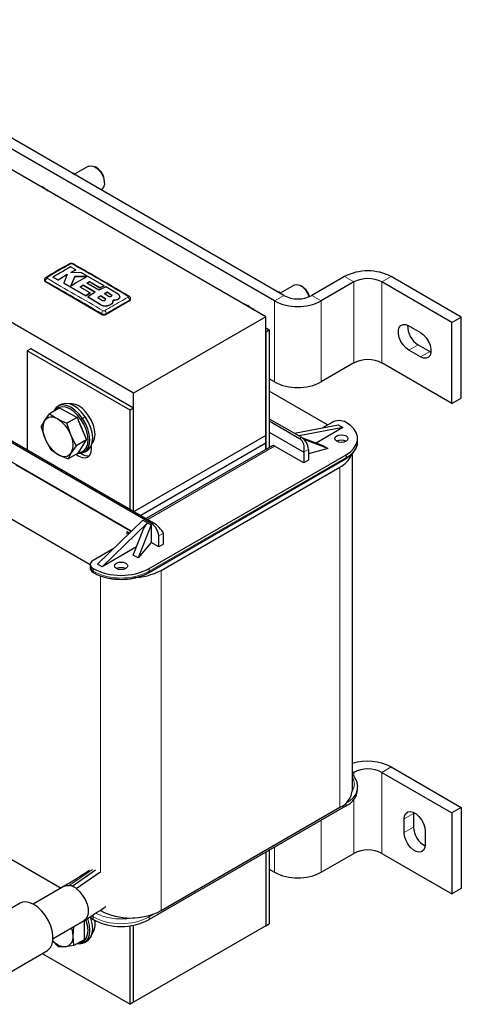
# Model space of a CAD drawing. Header units: millimetres. Extents: x 5 to 418, y 2 to 292.
# Tile 21 of 31: x 269 to 295, y 58 to 118. Entities that reach past the tile are written whole.
import ezdxf

# ---------------------------------------------------------------- set-up
doc = ezdxf.new("R2010")
doc.units = ezdxf.units.MM

msp = doc.modelspace()

# ---------------------------------------------------------------- linework, layer by layer
at = {"color": 7, "linetype": 'Continuous', "lineweight": 25}
for p, q in [((283.4755, 99.7396), (252.3628, 117.7006)), ((283.9988, 100.6946), (255.9974, 116.8595)), ((284.5645, 101.0212), (256.563, 117.1861)), ((275.4711, 95.1188), (244.3584, 113.0797)), ((271.693, 108.4518), (271.8432, 108.4247)), ((271.7915, 108.3949), (271.8432, 108.4247)), ((271.9236, 108.3186), (271.8432, 108.4247)), ((272.7423, 108.8354), (271.9003, 108.3493)), ((273.2508, 108.7331), (273.1424, 108.7958)), ((273.708, 107.816), (273.708, 107.9413)), ((269.9981, 107.5686), (269.9415, 107.6013)), ((273.4855, 107.417), (273.5423, 107.4497)), ((271.9735, 102.5804), (271.6624, 102.7488)), ((271.6718, 102.4206), (271.9735, 102.5804)), ((271.9735, 102.5771), (271.6718, 102.4173)), ((272.3274, 102.3866), (271.6718, 102.4206)), ((271.9735, 102.5804), (271.9735, 102.5771)), ((270.0809, 101.9702), (270.0809, 101.9194)), ((273.5336, 99.8784), (270.1395, 101.8378)), ((270.5857, 102.1279), (270.8966, 101.9602)), ((270.5857, 102.1279), (270.5857, 102.1246)), ((270.8966, 101.9569), (270.5857, 102.1246)), ((270.8966, 101.9602), (271.4593, 102.3019)), ((271.4593, 102.2986), (270.8966, 101.9569)), ((270.8966, 101.9602), (270.8966, 101.9569)), ((271.4593, 102.3019), (271.239, 101.7733)), ((271.9121, 102.1722), (271.6734, 101.5963)), ((271.6734, 101.593), (271.9121, 102.1689)), ((272.6647, 102.1645), (271.9121, 102.1722)), ((271.9121, 102.1722), (271.9121, 102.1689)), ((271.9121, 102.1689), (272.6647, 102.1612)), ((273.6847, 101.612), (272.3274, 102.3866)), ((272.6319, 101.7737), (272.795, 101.8591)), ((272.795, 101.8558), (272.6319, 101.7705)), ((272.795, 101.8591), (273.4293, 101.4889)), ((272.795, 101.8591), (272.795, 101.8558)), ((273.4293, 101.4856), (272.795, 101.8558)), ((288.2414, 102.1642), (286.2615, 101.0212)), ((288.8071, 101.8376), (286.8272, 100.6946)), ((294.7468, 99.3884), (290.5042, 101.8376)), ((295.3125, 99.715), (291.0699, 102.1642)), ((271.239, 101.7733), (272.5826, 101.0078)), ((271.239, 101.7733), (271.239, 101.7701)), ((272.5826, 101.0046), (271.239, 101.7701)), ((272.2291, 101.5336), (272.4094, 101.6462)), ((272.4094, 101.6429), (272.2291, 101.5303)), ((272.8377, 101.1786), (272.2291, 101.5336)), ((272.4094, 101.6462), (273.1418, 101.2161)), ((272.4094, 101.6462), (272.4094, 101.6429)), ((273.1418, 101.2128), (272.4094, 101.6429)), ((273.3644, 101.3436), (272.6319, 101.7737)), ((273.783, 101.5538), (273.3644, 101.3436)), ((273.4293, 101.4889), (273.6847, 101.612)), ((273.6847, 101.6087), (273.4293, 101.4856)), ((273.4293, 101.4889), (273.4293, 101.4856)), ((273.6847, 101.612), (273.6847, 101.6087)), ((274.5311, 101.1027), (273.783, 101.5538)), ((284.1381, 101.2674), (284.2883, 101.2403)), ((284.2366, 101.2105), (284.2883, 101.2403)), ((284.3686, 101.1343), (284.2883, 101.2403)), ((285.1874, 101.651), (284.3454, 101.1649)), ((285.6959, 101.5487), (285.5875, 101.6114)), ((272.5826, 101.0078), (272.8377, 101.1786)), ((272.8377, 101.1754), (272.5826, 101.0046)), ((272.5826, 101.0078), (272.5826, 101.0046)), ((273.1418, 101.2161), (272.7063, 100.9345)), ((272.7063, 100.9345), (273.5092, 100.4487)), ((272.7063, 100.9345), (272.7063, 100.9312)), ((273.5092, 100.4454), (272.7063, 100.9312)), ((272.8377, 101.1786), (272.8377, 101.1754)), ((273.4867, 101.0038), (273.3063, 100.8934)), ((273.3063, 100.8902), (273.4867, 101.0005)), ((273.3063, 100.8934), (273.5526, 100.74)), ((273.7329, 100.849), (273.4867, 101.0038)), ((273.4867, 101.0038), (273.4867, 101.0005)), ((273.4867, 101.0005), (273.7329, 100.8457)), ((273.8704, 101.2181), (273.7126, 101.1334)), ((273.7126, 101.1301), (273.8704, 101.2148)), ((273.7126, 101.1334), (273.9588, 100.9787)), ((275.2307, 100.6948), (273.8164, 99.8784)), ((274.1167, 101.0649), (273.8704, 101.2181)), ((273.8704, 101.2181), (273.8704, 101.2148)), ((273.8704, 101.2148), (274.1167, 101.0616)), ((274.217, 100.6231), (274.2362, 100.7324)), ((274.2318, 100.7037), (274.217, 100.6198)), ((274.2382, 100.7033), (274.2382, 100.7066)), ((274.5311, 100.8017), (274.5311, 100.7984)), ((274.6381, 100.9467), (274.6381, 100.95)), ((275.2892, 100.7765), (275.2892, 100.8272)), ((273.8795, 100.4019), (273.8795, 100.3986)), ((274.217, 100.6231), (274.217, 100.6198)), ((282.4431, 100.3842), (282.3866, 100.4169)), ((283.4755, 99.7396), (275.4711, 95.1188)), ((283.4755, 92.5541), (283.4755, 99.7396)), ((294.7468, 99.3884), (295.3125, 99.715)), ((295.3125, 94.8157), (295.3125, 99.715)), ((283.4755, 99.07), (283.6877, 98.9476)), ((283.4755, 98.8251), (283.6877, 98.9476)), ((283.6877, 98.9476), (283.6877, 91.8308)), ((292.1305, 99.184), (292.8376, 98.7758)), ((294.7468, 94.4891), (294.7468, 99.3884)), ((283.4755, 98.8251), (283.4755, 91.7084)), ((269.2485, 97.7964), (269.0364, 97.674)), ((269.0364, 97.674), (269.0364, 91.6888)), ((275.2589, 94.0818), (269.0364, 97.674)), ((275.4711, 94.2042), (269.2485, 97.7964)), ((292.8376, 97.306), (292.1305, 97.7142)), ((292.6962, 98.0408), (293.4033, 97.6326)), ((293.4033, 97.6326), (293.4705, 97.5979)), ((288.8071, 96.9384), (286.8272, 95.7954)), ((294.7468, 94.4891), (290.5042, 96.9384)), ((283.9988, 95.7954), (283.6877, 95.975)), ((275.4711, 87.9741), (275.4711, 95.1188)), ((287.2161, 93.1948), (283.6877, 95.2317)), ((294.7468, 94.4891), (295.3125, 94.8157)), ((270.9914, 94.2209), (270.3785, 93.8671)), ((271.0649, 94.422), (270.8952, 94.324)), ((270.9914, 94.2209), (272.0522, 93.6511)), ((275.4711, 94.2042), (275.2589, 94.0818)), ((275.4711, 87.9741), (275.4711, 94.2042)), ((270.0775, 93.44), (270.3785, 93.8671)), ((272.0522, 93.6511), (271.4393, 93.2973)), ((272.0522, 93.6511), (272.6145, 92.2869)), ((275.2589, 88.0966), (275.2589, 94.0818)), ((283.6877, 93.5665), (285.6322, 92.4439)), ((269.88, 93.0727), (270.0775, 93.44)), ((269.88, 93.0727), (270.1094, 92.3607)), ((271.6687, 92.5853), (271.4393, 93.2973)), ((283.6877, 93.4359), (285.5191, 92.3786)), ((285.208, 92.6888), (287.8596, 93.1989)), ((288.1424, 93.0356), (285.4908, 92.5256)), ((288.1424, 93.0356), (286.5153, 92.0963)), ((287.4848, 93.35), (286.9051, 93.0153)), ((287.8596, 93.1989), (288.1424, 93.0356)), ((276.5671, 87.2108), (267.0919, 92.6807)), ((267.205, 92.746), (276.6802, 87.2761)), ((270.1094, 92.3607), (270.4423, 91.7085)), ((272.0016, 91.9331), (271.6687, 92.5853)), ((283.4755, 92.5541), (275.5065, 87.9537)), ((283.4685, 92.55), (275.5065, 87.9537)), ((283.4685, 92.0927), (283.4685, 92.55)), ((283.6877, 92.75), (285.7736, 91.5458)), ((285.6899, 92.4061), (286.9241, 91.9429)), ((287.2232, 91.7702), (285.8039, 92.3029)), ((289.0363, 92.207), (289.0363, 92.3703)), ((272.0016, 91.9331), (271.7006, 91.506)), ((272.6145, 92.2869), (272.0016, 91.9331)), ((272.116, 91.4925), (272.6145, 92.2869)), ((272.9255, 91.7544), (272.9255, 91.9694)), ((283.4755, 92.0968), (275.9025, 87.725)), ((283.4685, 92.0927), (275.9025, 87.725)), ((283.8559, 91.9279), (276.239, 87.5308)), ((283.4755, 92.0968), (283.4685, 92.1009)), ((283.4755, 91.7084), (283.4755, 92.0968)), ((285.7736, 90.8926), (284.0059, 91.9131)), ((287.2232, 91.7702), (286.0565, 91.4417)), ((286.0565, 91.7091), (286.0565, 91.0559)), ((286.9241, 91.9429), (287.2232, 91.7702)), ((289.0353, 92.1679), (289.0363, 92.207)), ((275.3472, 86.7718), (267.6222, 91.2314)), ((271.7006, 91.506), (271.5031, 91.1387)), ((272.116, 91.4925), (271.5031, 91.1387)), ((272.4951, 91.5527), (272.6648, 91.6507)), ((276.3701, 84.2534), (288.2919, 91.1357)), ((276.4115, 84.5083), (288.3333, 91.3906)), ((285.7736, 91.5458), (285.7736, 90.8926)), ((288.7201, 71.128), (288.7201, 91.4737)), ((268.3364, 90.7864), (275.266, 86.786)), ((277.1398, 84.398), (287.9586, 90.6435)), ((286.0565, 91.0559), (285.7736, 90.8926)), ((265.1357, 89.2052), (272.8417, 84.7566)), ((276.0368, 87.4353), (273.279, 84.7818)), ((276.3196, 87.272), (273.5619, 84.6185)), ((275.4548, 85.3218), (276.0971, 86.947)), ((276.5421, 87.1435), (275.7539, 85.1491)), ((276.0368, 87.4353), (276.3196, 87.272)), ((276.0971, 86.947), (276.3196, 87.272)), ((276.3196, 87.272), (276.5421, 87.1435)), ((276.5421, 87.1435), (276.5421, 86.082)), ((275.266, 86.786), (275.3227, 86.7482)), ((276.9914, 85.8227), (276.9914, 86.4759)), ((277.2742, 85.986), (277.2742, 86.6392)), ((275.6542, 85.8263), (273.5619, 84.6185)), ((276.5421, 86.082), (275.7539, 85.1491)), ((276.9914, 85.8227), (276.5421, 86.082)), ((277.2742, 85.986), (276.9914, 85.8227)), ((274.2335, 85.7001), (273.0174, 84.9981)), ((275.7539, 85.1491), (275.4548, 85.3218)), ((272.8417, 84.7532), (272.8417, 84.5899)), ((273.5619, 84.6185), (273.279, 84.7818)), ((288.7201, 72.1306), (288.8071, 72.1808)), ((290.5042, 72.1808), (294.7468, 69.7316)), ((291.0699, 72.5074), (295.3125, 70.0582)), ((289.0345, 71.3565), (289.0363, 71.3035)), ((289.0363, 71.1402), (289.0363, 71.3035)), ((288.3333, 70.1605), (276.4115, 63.2782)), ((277.1398, 63.8212), (287.9586, 70.0667)), ((292.4169, 69.7661), (292.4134, 69.6905)), ((292.4134, 69.6905), (292.4134, 68.8739)), ((295.3125, 70.0582), (294.7468, 69.7316)), ((294.7468, 69.7316), (294.7468, 64.8324)), ((295.3125, 70.0582), (295.3125, 65.1589)), ((291.8477, 68.5474), (291.8477, 69.3639)), ((264.7655, 68.8421), (271.0959, 65.1876)), ((293.1205, 68.6291), (293.1205, 67.8126)), ((283.4755, 67.3562), (283.4755, 62.8973)), ((283.6877, 67.4786), (283.6877, 63.0198)), ((286.8272, 66.1386), (288.8071, 67.2816)), ((290.5042, 67.2816), (294.7468, 64.8324)), ((271.7592, 65.2932), (273.1713, 66.2921)), ((271.9988, 65.1549), (273.4245, 66.1459)), ((283.6877, 66.3182), (283.9988, 66.1386)), ((271.279, 65.2933), (269.3987, 64.2078)), ((295.3125, 65.1589), (294.7468, 64.8324)), ((268.6075, 64.2706), (265.6376, 62.5562)), ((270.5986, 62.1293), (272.4789, 63.2148)), ((272.4729, 63.2113), (272.4729, 62.0564)), ((271.8083, 62.2856), (271.854, 62.8541)), ((275.2589, 58.154), (275.2589, 62.9085)), ((275.4711, 58.2764), (275.4711, 62.9431)), ((283.4755, 62.8973), (275.4711, 58.2764)), ((283.4755, 62.8973), (283.6877, 63.0198)), ((271.86, 61.7026), (271.8083, 62.2856)), ((272.4729, 62.0564), (271.86, 61.7026)), ((272.4951, 61.8959), (272.6648, 61.9939)), ((267.2875, 59.6982), (270.2573, 61.4127)), ((271.3486, 61.6316), (270.9408, 61.6204)), ((271.86, 61.7026), (271.3486, 61.6316)), ((269.9357, 61.227), (275.2589, 58.154)), ((275.4711, 58.2764), (275.2589, 58.154))]:
    msp.add_line(p, q, dxfattribs=at)
at = {"color": 7, "linetype": 'Continuous', "lineweight": 18}
for p, q in [((269.8994, 107.577), (269.9415, 107.6013)), ((270.1395, 101.8378), (270.1395, 101.8887)), ((288.8071, 101.8376), (288.2414, 102.1642)), ((288.8071, 96.9384), (288.8071, 101.8376)), ((291.0699, 102.1642), (290.5042, 101.8376)), ((290.5042, 96.9384), (290.5042, 101.8376)), ((273.7329, 100.849), (273.7329, 100.8457)), ((274.1167, 101.0649), (274.1167, 101.0616)), ((275.2307, 100.6948), (275.2307, 100.7458)), ((283.9988, 100.6946), (284.5645, 101.0212)), ((283.9988, 95.7954), (283.9988, 100.6946)), ((286.2615, 101.0212), (286.8272, 100.6946)), ((286.8272, 95.7954), (286.8272, 100.6946)), ((273.5092, 100.4487), (273.5092, 100.4454)), ((282.3445, 100.3926), (282.3866, 100.4169)), ((273.5336, 99.8784), (273.5336, 99.9294)), ((273.8164, 99.8784), (273.8164, 99.9294)), ((292.6962, 98.0408), (292.1305, 97.7142)), ((293.4033, 97.6326), (292.8376, 97.306)), ((272.2859, 93.5227), (272.3766, 93.5879)), ((272.5463, 93.6858), (272.3766, 93.5879)), ((285.6322, 92.4439), (285.5191, 92.3786)), ((284.0059, 91.9131), (276.3268, 87.4801)), ((286.0565, 91.7091), (285.7736, 91.5458)), ((288.3333, 91.2273), (276.4115, 84.345)), ((288.3333, 91.3906), (288.3333, 91.2273)), ((287.9586, 90.6435), (287.9586, 70.0667)), ((276.5671, 87.2108), (276.6802, 87.2761)), ((275.22, 86.6493), (275.059, 86.7423)), ((275.059, 86.7423), (275.059, 86.579)), ((275.1677, 86.599), (275.059, 86.7423)), ((275.1824, 86.6132), (275.059, 86.7423)), ((275.266, 86.6936), (275.266, 86.786)), ((277.2742, 86.6392), (276.9914, 86.4759)), ((273.0174, 84.5083), (273.0174, 84.345)), ((273.4629, 84.069), (273.4629, 66.116)), ((276.4115, 84.345), (276.4115, 84.5083)), ((277.1398, 84.398), (277.1398, 63.8212)), ((288.8071, 72.1808), (288.7201, 72.2311)), ((288.8071, 72.1808), (288.8071, 71.9319)), ((291.0699, 72.5074), (290.5042, 72.1808)), ((290.5042, 72.1808), (290.5042, 67.2816)), ((288.282, 70.2942), (288.3333, 70.3238)), ((288.3333, 70.3238), (288.3327, 70.3398)), ((288.3333, 70.3238), (288.3333, 70.1605)), ((288.8071, 70.5494), (288.8071, 67.2816)), ((292.4134, 69.6905), (291.8477, 69.3639)), ((286.8272, 69.2911), (286.8272, 66.1386)), ((292.4134, 68.8739), (291.8477, 68.5474)), ((283.9988, 67.6582), (283.9988, 66.1386)), ((272.9842, 66.3125), (271.5732, 65.3446)), ((273.0174, 63.2782), (273.0174, 63.4415)), ((276.4115, 63.4415), (276.7458, 63.6345)), ((276.4115, 63.2782), (276.4115, 63.4415))]:
    msp.add_line(p, q, dxfattribs=at)
at = {"color": 7, "linetype": 'Continuous', "lineweight": 25, "flags": 128}
for points in [[(272.7423, 108.8354), (272.7744, 108.8512), (272.9175, 108.8718), (273.0805, 108.8276), (273.2489, 108.7225), (273.408, 108.5659), (273.5434, 108.3717), (273.6431, 108.1571), (273.6984, 107.9413), (273.7042, 107.7433), (273.6602, 107.5808), (273.5701, 107.4682), (273.5423, 107.4497)], [(269.6357, 107.7292), (269.6897, 107.7138), (269.9415, 107.6013)], [(269.9415, 107.6013), (270.1933, 107.4232), (270.2473, 107.3761)], [(269.9981, 107.5686), (270.2372, 107.3994), (270.2959, 107.3481)], [(285.1874, 101.651), (285.2195, 101.6668), (285.3625, 101.6874), (285.5255, 101.6432), (285.694, 101.5381), (285.853, 101.3815), (285.9884, 101.1873), (286.0882, 100.9727), (286.0987, 100.9425)], [(282.0808, 100.5448), (282.1348, 100.5295), (282.3866, 100.4169)], [(282.3866, 100.4169), (282.6383, 100.2388), (282.6923, 100.1918)], [(282.4431, 100.3842), (282.6823, 100.215), (282.741, 100.1637)], [(292.1305, 97.7142), (291.9512, 97.8475), (291.7865, 98.0295), (291.6496, 98.2455), (291.5516, 98.478), (291.5006, 98.7082), (291.5006, 98.9173), (291.5516, 99.0886), (291.6496, 99.208), (291.7865, 99.266), (291.9512, 99.2577), (292.1305, 99.184)], [(292.8376, 98.7758), (293.0169, 98.6425), (293.1817, 98.4605), (293.3186, 98.2445), (293.4165, 98.012), (293.4675, 97.7819), (293.4675, 97.5727), (293.4165, 97.4014), (293.3186, 97.282), (293.1817, 97.2241), (293.0169, 97.2323), (292.8376, 97.306)], [(272.3766, 93.5879), (272.1585, 93.8627), (271.9173, 94.0912), (271.6648, 94.2619), (271.4139, 94.3662), (271.1771, 94.3989), (270.9663, 94.3584), (270.792, 94.2466), (270.663, 94.0693), (270.6395, 94.0178)], [(272.2859, 93.5227), (272.0788, 93.7838), (271.8496, 94.0009), (271.6098, 94.163), (271.3714, 94.2621), (271.1465, 94.2932), (270.9462, 94.2547), (270.7806, 94.1486), (270.7004, 94.053)], [(272.5463, 93.6858), (272.3282, 93.9607), (272.087, 94.1891), (271.8345, 94.3598), (271.5836, 94.4641), (271.3468, 94.4969), (271.136, 94.4563), (271.0649, 94.422)], [(272.9604, 92.0777), (273.0365, 92.1832), (273.1112, 92.3811), (273.1376, 92.62), (273.1143, 92.888), (273.0426, 93.1717), (272.926, 93.4567), (272.7704, 93.7288), (272.5835, 93.9744), (272.3748, 94.1812), (272.1547, 94.3387)], [(272.102, 91.4844), (272.2131, 91.4778), (272.424, 91.5184), (272.5982, 91.6301), (272.7272, 91.8074), (272.8045, 92.0414), (272.8261, 92.3205), (272.791, 92.6305), (272.7009, 92.9559), (272.5605, 93.2804), (272.3766, 93.5879)], [(272.1322, 91.5182), (272.3309, 91.5567), (272.4965, 91.6628), (272.6191, 91.8313), (272.6924, 92.0536), (272.713, 92.3187), (272.6796, 92.6132), (272.5941, 92.9224), (272.4606, 93.2307), (272.2859, 93.5227)], [(272.6648, 91.6507), (272.7679, 91.7281), (272.8969, 91.9054), (272.9742, 92.1394), (272.9958, 92.4184), (272.9607, 92.7284), (272.8707, 93.0539), (272.7302, 93.3784), (272.5463, 93.6858)], [(288.3333, 91.3906), (288.6023, 91.5756), (288.8114, 91.7847), (288.9545, 92.0117), (289.0272, 92.2495), (289.0272, 92.491), (288.9545, 92.7289), (288.8114, 92.9558), (288.6023, 93.165), (288.3333, 93.35)], [(288.3333, 92.5336), (288.4201, 92.4586), (288.4505, 92.3703), (288.4201, 92.2819), (288.3333, 92.207), (288.2036, 92.1569), (288.0505, 92.1394), (287.8974, 92.1569), (287.7677, 92.207), (287.681, 92.2819), (287.6505, 92.3703), (287.681, 92.4586), (287.7677, 92.5336), (287.8974, 92.5836), (288.0505, 92.6012), (288.2036, 92.5836), (288.3333, 92.5336)], [(271.9865, 91.4178), (272.1477, 91.3052), (272.349, 91.2196), (272.5366, 91.2011), (272.6977, 91.2508), (272.8213, 91.3655), (272.899, 91.5372), (272.9255, 91.7544)], [(274.4316, 84.5083), (274.3449, 84.5832), (274.3145, 84.6715), (274.3449, 84.7599), (274.4316, 84.8348), (274.5614, 84.8849), (274.7145, 84.9025), (274.8675, 84.8849), (274.9973, 84.8348), (275.084, 84.7599), (275.1145, 84.6715), (275.084, 84.5832), (274.9973, 84.5083), (274.8675, 84.4582), (274.7145, 84.4406), (274.5614, 84.4582), (274.4316, 84.5083)], [(291.8477, 69.3639), (291.8734, 69.5561), (291.9487, 69.7029), (292.0673, 69.7925), (292.2197, 69.8176), (292.3935, 69.7762), (292.5746, 69.6716), (292.7484, 69.5124), (292.9008, 69.3113), (293.0194, 69.0848), (293.0947, 68.8511), (293.1205, 68.6291)], [(293.1205, 67.8126), (293.0947, 67.6204), (293.0194, 67.4736), (292.9008, 67.384), (292.7484, 67.3589), (292.5746, 67.4003), (292.3935, 67.5049), (292.2197, 67.6641), (292.0673, 67.8652), (291.9487, 68.0917), (291.8734, 68.3254), (291.8477, 68.5474)], [(271.279, 65.2933), (271.3862, 65.3362), (271.5732, 65.3446)], [(271.9988, 65.1549), (272.2036, 64.9719), (272.3882, 64.7439), (272.5408, 64.4852), (272.652, 64.212), (272.7147, 63.9414), (272.725, 63.6904), (272.6823, 63.4748), (272.5893, 63.308), (272.4789, 63.2148)], [(270.2573, 61.4127), (270.2994, 61.4396), (270.4428, 61.5847), (270.542, 61.7848), (270.5927, 62.031), (270.5927, 62.3126), (270.542, 62.6174), (270.4428, 62.932), (270.2994, 63.2426), (270.1182, 63.5358), (269.9069, 63.7985), (269.675, 64.0195), (269.4324, 64.189), (269.1898, 64.2996), (268.9578, 64.3464), (268.7466, 64.3275), (268.6075, 64.2706)], [(272.0817, 61.8306), (272.186, 61.8211), (272.4005, 61.8529), (272.5797, 61.9564), (272.7145, 62.1263), (272.7981, 62.3541), (272.8265, 62.6285), (272.7981, 62.9356), (272.7145, 63.26), (272.6849, 63.343)], [(272.1354, 61.8616), (272.3087, 61.8917), (272.4789, 61.99), (272.6069, 62.1514), (272.6864, 62.3679), (272.7134, 62.6285), (272.6864, 62.9202), (272.6069, 63.2284), (272.5884, 63.2814)], [(272.6648, 61.9939), (272.7494, 62.0544), (272.8842, 62.2243), (272.9678, 62.4521), (272.9962, 62.7264), (272.9678, 63.0335), (272.8842, 63.358), (272.851, 63.4506)]]:
    msp.add_lwpolyline(points, dxfattribs=at)
at = {"color": 7, "linetype": 'Continuous', "lineweight": 18, "flags": 128}
msp.add_lwpolyline([(273.0174, 63.4415), (272.9428, 63.494), (272.9272, 63.5082)], dxfattribs=at)
at = {"color": 7, "linetype": 'Continuous', "lineweight": 25}
for centre, radius, start, end in [((272.7451, 107.9133), 0.9633, 1.662792, 58.331831), ((271.6127, 102.8697), 0.0697, 55.563162, 114.467155), ((289.6556, 99.4348), 3.074, 62.609672, 117.390328), ((270.181, 101.9294), 0.1006, 185.694799, 245.625342), ((270.1962, 102.0528), 0.069, 55.218192, 114.711293), ((289.6556, 100.2), 1.8444, 62.609672, 117.390328), ((285.1622, 100.711), 0.9932, 14.134771, 57.499977), ((275.1736, 100.9121), 0.0669, 62.680133, 125.641759), ((275.1891, 100.7864), 0.1006, 294.374658, 354.305201), ((285.413, 103.4241), 3.074, 242.609672, 297.390328), ((285.413, 102.6589), 1.8444, 242.609672, 297.390328), ((273.675, 100.1514), 0.3074, 242.609672, 297.390328), ((293.3971, 99.1763), 1.3344, 178.180488, 238.314957), ((289.6556, 95.3007), 1.8444, 62.609672, 117.390328), ((285.413, 98.5248), 3.074, 242.609672, 297.390328), ((271.7101, 93.6804), 0.7944, 55.968021, 99.240565), ((270.5226, 93.1118), 0.5531, 52.787079, 143.601102), ((269.8435, 91.8776), 1.9575, 21.192998, 58.816404), ((271.215, 92.9336), 1.2452, 156.000009, 207.387444), ((270.59, 92.291), 1.8869, 14.76209, 30.040244), ((287.9091, 92.5311), 0.9222, 62.609672, 117.390328), ((271.9345, 93.0684), 1.9575, 201.192998, 238.816404), ((270.563, 92.0125), 1.2452, 336.000009, 27.387444), ((285.1353, 91.6672), 0.9221, 2.605478, 57.394522), ((283.918, 91.7904), 0.1509, 54.382423, 114.307119), ((288.0505, 91.661), 0.6148, 62.610024, 117.384599), ((271.2554, 91.8342), 0.5531, 232.787079, 323.601102), ((272.7143, 92.0196), 0.6942, 230.772602, 276.539823), ((287.2956, 91.974), 1.4865, 296.485907, 336.584149), ((276.0702, 86.434), 0.9221, 2.605478, 57.394522), ((273.142, 84.6198), 0.3018, 185.694799, 245.625342), ((273.1104, 84.7532), 0.262, 110.783421, 249.216579), ((274.7145, 83.9623), 0.6148, 62.610024, 117.384599), ((273.1121, 84.3327), 0.0955, 172.649134, 236.897843), ((274.7145, 87.7656), 3.6729, 242.480539, 297.519461), ((275.3892, 87.6775), 3.7175, 270.61649, 298.094244), ((289.6468, 69.7523), 3.1009, 62.684173, 107.388948), ((289.6556, 70.5432), 1.8444, 62.609672, 117.390328), ((287.4519, 71.2341), 1.2726, 293.462125, 355.217734), ((287.8366, 71.259), 1.2055, 294.333236, 354.346623), ((293.7472, 68.9132), 1.3344, 181.685223, 241.813966), ((289.6556, 65.644), 1.8444, 62.609672, 117.390328), ((285.413, 68.8681), 3.074, 242.609672, 297.390328), ((271.47, 64.6083), 0.7435, 67.11009, 82.018638), ((271.3191, 64.2542), 1.1284, 52.962097, 67.043167), ((275.3014, 67.3499), 3.979, 242.480539, 297.519461), ((273.1601, 63.5744), 0.3288, 199.929522, 244.282222), ((272.2044, 62.9837), 0.9424, 323.338338, 14.819339), ((274.7145, 66.5355), 3.6729, 242.480539, 297.519461), ((270.1646, 62.258), 1.6439, 0.962898, 18.473379), ((271.3945, 62.7215), 1.0908, 222.304769, 267.590153), ((271.244, 62.1937), 0.5717, 280.546778, 9.251879)]:
    msp.add_arc(centre, radius, start, end, dxfattribs=at)
at = {"color": 7, "linetype": 'Continuous', "lineweight": 18}
for centre, radius, start, end in [((271.7773, 102.8702), 0.0693, 64.386978, 124.524971), ((270.3528, 101.8815), 0.2135, 123.322552, 178.058611), ((275.0173, 100.7385), 0.2135, 1.961622, 56.680543), ((273.7512, 99.9166), 0.218, 123.127827, 176.6323), ((273.5989, 99.9166), 0.2179, 3.347507, 56.869306), ((287.8555, 92.3161), 1.1891, 293.692459, 352.836893), ((288.2382, 91.2152), 0.0959, 304.056351, 7.25583), ((274.7145, 87.6023), 3.6729, 242.480539, 297.519461), ((276.3169, 84.3327), 0.0955, 303.035278, 7.357467), ((287.8366, 71.4223), 1.2055, 294.333236, 354.346623), ((273.319, 63.4284), 0.3018, 144.921111, 177.507471), ((274.7145, 66.6988), 3.6729, 242.480539, 297.519461), ((276.1539, 63.4365), 0.2577, 1.105742, 19.221427)]:
    msp.add_arc(centre, radius, start, end, dxfattribs=at)
at = {"color": 7, "linetype": 'Continuous', "lineweight": 25}
for centre, major_axis, ratio, start_param, end_param in [((285.3494, 91.7907), (-0.0134, 0.6368), 0.7172588, 4.3025548, 5.8733511), ((276.8499, 86.8841), (-0.4337, 0.4399), 0.326809, 3.8421619, 5.4129583)]:
    msp.add_ellipse(centre, major_axis=major_axis, ratio=ratio, start_param=start_param, end_param=end_param, dxfattribs=at)
for points, knots in [([(271.5839, 102.9331), (271.5633, 102.9215), (271.0913, 102.6563), (270.619, 102.3787), (270.1673, 102.1131)], [0, 0, 0, 0, 0.0437347, 1, 1, 1, 1]), ([(271.6624, 102.7488), (271.5152, 102.6676), (271.1563, 102.4696), (270.7974, 102.2546), (270.5857, 102.1279)], [0, 0, 0, 0, 0.41032951, 1, 1, 1, 1]), ([(271.8056, 102.9323), (271.8037, 102.9338), (271.787, 102.9473), (271.7406, 102.9586), (271.6698, 102.9637), (271.613, 102.9515), (271.5874, 102.9344), (271.5845, 102.9324)], [0, 0, 0, 0, 0.0314747, 0.2834631, 0.5952218, 0.9527506, 1, 1, 1, 1]), ([(275.2028, 100.9695), (274.4813, 101.395), (273.349, 102.0626), (272.2169, 102.7001), (271.8063, 102.9313)], [0, 0, 0, 0, 0.63732396, 1, 1, 1, 1]), ([(270.1678, 102.1146), (270.1655, 102.1136), (270.1443, 102.1044), (270.1141, 102.0721), (270.085, 102.0225), (270.0833, 101.9864), (270.0825, 101.9703)], [0, 0, 0, 0, 0.0428539, 0.3934316, 0.7296541, 1, 1, 1, 1]), ([(271.6734, 101.5963), (271.8206, 101.6935), (272.151, 101.9117), (272.4815, 102.0743), (272.6647, 102.1645)], [0, 0, 0, 0, 0.4454775, 1, 1, 1, 1]), ([(273.5526, 100.74), (273.5637, 100.7342), (273.586, 100.7227), (273.6285, 100.7153), (273.6719, 100.7163), (273.7122, 100.7262), (273.7446, 100.7437), (273.7655, 100.7669), (273.7727, 100.7932), (273.7651, 100.8197), (273.7488, 100.8382), (273.736, 100.8469), (273.7329, 100.849)], [0, 0, 0, 0, 0.1073587, 0.214721, 0.322003, 0.4292233, 0.5364373, 0.6436973, 0.7510459, 0.8585026, 0.9660513, 1, 1, 1, 1]), ([(273.7329, 100.8457), (273.7418, 100.8387), (273.7598, 100.8247), (273.7709, 100.8041), (273.7691, 100.7925), (273.7686, 100.7897)], [0, 0, 0, 0, 0.4302445, 0.8604885, 1, 1, 1, 1]), ([(273.9588, 100.9787), (273.9686, 100.9736), (273.9881, 100.9633), (274.0254, 100.9559), (274.0634, 100.9557), (274.0987, 100.9631), (274.1271, 100.977), (274.1453, 100.996), (274.1515, 101.0178), (274.1448, 101.04), (274.1305, 101.0557), (274.1193, 101.0631), (274.1167, 101.0649)], [0, 0, 0, 0, 0.10757797, 0.21515507, 0.32274136, 0.43026461, 0.53768061, 0.64498658, 0.75221303, 0.85941075, 0.96664052, 1, 1, 1, 1]), ([(274.1167, 101.0616), (274.1245, 101.0556), (274.1401, 101.0436), (274.1499, 101.0262), (274.1483, 101.0166), (274.1479, 101.0142)], [0, 0, 0, 0, 0.4296303, 0.8592749, 1, 1, 1, 1]), ([(274.2362, 100.7324), (274.2798, 100.7333), (274.3669, 100.7351), (274.4673, 100.7649), (274.5144, 100.792), (274.5311, 100.8017)], [0, 0, 0, 0, 0.3919653, 0.7839447, 1, 1, 1, 1]), ([(274.5311, 100.7984), (274.4993, 100.7816), (274.4356, 100.7481), (274.3276, 100.7287), (274.2602, 100.729), (274.2362, 100.7291)], [0, 0, 0, 0, 0.39159972, 0.78319229, 1, 1, 1, 1]), ([(274.5311, 100.8017), (274.5573, 100.8197), (274.6096, 100.8557), (274.6425, 100.9261), (274.6354, 100.9983), (274.5938, 101.0593), (274.5489, 101.0903), (274.5311, 101.1027)], [0, 0, 0, 0, 0.21459, 0.4291787, 0.6437975, 0.8584406, 1, 1, 1, 1]), ([(274.6335, 100.9469), (274.6335, 100.9308), (274.6334, 100.8908), (274.5932, 100.8387), (274.5488, 100.8099), (274.5311, 100.7984)], [0, 0, 0, 0, 0.2882395, 0.7172485, 1, 1, 1, 1]), ([(275.2879, 100.827), (275.2883, 100.8297), (275.2918, 100.8524), (275.2777, 100.8933), (275.2476, 100.9392), (275.2199, 100.9638), (275.2035, 100.972), (275.2028, 100.9723)], [0, 0, 0, 0, 0.04731538, 0.38746342, 0.6881179, 0.98688417, 1, 1, 1, 1]), ([(273.5092, 100.4487), (273.5387, 100.4338), (273.5979, 100.404), (273.7106, 100.3853), (273.8075, 100.387), (273.8613, 100.3981), (273.8795, 100.4019)], [0, 0, 0, 0, 0.2851253, 0.5702516, 0.8553553, 1, 1, 1, 1]), ([(273.8795, 100.3986), (273.8429, 100.3922), (273.7698, 100.3794), (273.6541, 100.3891), (273.566, 100.4139), (273.5235, 100.4375), (273.5092, 100.4454)], [0, 0, 0, 0, 0.285052, 0.570102, 0.8551915, 1, 1, 1, 1]), ([(273.8795, 100.4019), (273.9335, 100.4166), (274.0415, 100.4459), (274.1609, 100.5257), (274.1988, 100.5914), (274.217, 100.6231)], [0, 0, 0, 0, 0.3407821, 0.6815687, 1, 1, 1, 1]), ([(274.217, 100.6198), (274.1971, 100.5859), (274.1572, 100.5181), (274.0346, 100.4401), (273.93, 100.4121), (273.8795, 100.3986)], [0, 0, 0, 0, 0.3408172, 0.6816417, 1, 1, 1, 1]), ([(270.8571, 93.5523), (270.7286, 93.6278), (270.5584, 93.7278), (270.4139, 93.8397), (270.3785, 93.8671)], [0, 0, 0, 0, 0.7546767, 1, 1, 1, 1]), ([(271.4393, 93.2973), (271.4328, 93.2996), (271.2263, 93.3753), (271.0387, 93.4652), (270.8571, 93.5523)], [0, 0, 0, 0, 0.031485, 1, 1, 1, 1]), ([(270.9209, 91.3937), (270.7924, 91.4692), (270.6222, 91.5692), (270.4777, 91.6811), (270.4423, 91.7085)], [0, 0, 0, 0, 0.7546767, 1, 1, 1, 1]), ([(288.2887, 91.1379), (288.325, 91.1581), (288.4373, 91.2204), (288.5973, 91.3448), (288.7655, 91.5101), (288.8996, 91.6951), (288.9904, 91.8986), (289.0356, 92.0578), (289.0313, 92.1468), (289.0306, 92.1616)], [0, 0, 0, 0, 0.0816436, 0.2519824, 0.4246969, 0.5999012, 0.7785075, 0.9630059, 1, 1, 1, 1]), ([(271.5031, 91.1387), (271.4966, 91.1411), (271.2901, 91.2167), (271.1026, 91.3066), (270.9209, 91.3937)], [0, 0, 0, 0, 0.031485, 1, 1, 1, 1]), ([(272.8485, 84.5936), (272.8475, 84.5664), (272.8446, 84.4922), (272.9038, 84.3829), (272.9811, 84.2994), (273.0422, 84.2659), (273.061, 84.2556)], [0, 0, 0, 0, 0.19336175, 0.52602449, 0.8537372, 1, 1, 1, 1]), ([(273.062, 84.2554), (273.0812, 84.2432), (273.1773, 84.1818), (273.3776, 84.0952), (273.654, 83.9977), (273.9179, 83.9329), (274.1639, 83.8908), (274.4206, 83.8613), (274.6062, 83.8571), (274.7145, 83.8546)], [0, 0, 0, 0, 0.0453894, 0.2278052, 0.4017126, 0.5714102, 0.6949165, 0.8221827, 1, 1, 1, 1]), ([(274.7145, 83.8546), (274.8462, 83.8582), (275.0312, 83.8631), (275.2985, 83.896), (275.5205, 83.9349), (275.7732, 83.9984), (276.0204, 84.0831), (276.2222, 84.1692), (276.3298, 84.2335), (276.3668, 84.2556)], [0, 0, 0, 0, 0.2162614, 0.3038179, 0.4480807, 0.5960786, 0.7531089, 0.9150989, 1, 1, 1, 1]), ([(289.0274, 71.3651), (289.0274, 71.3932), (289.0274, 71.4985), (288.9663, 71.677), (288.8653, 71.8749), (288.7636, 71.987), (288.7201, 72.035)], [0, 0, 0, 0, 0.1164705, 0.4356911, 0.7584178, 1, 1, 1, 1]), ([(272.8031, 66.2434), (272.8008, 66.2419), (272.5616, 66.0889), (272.0536, 65.7717), (271.5483, 65.4596), (271.2786, 65.2931)], [0, 0, 0, 0, 0.004558, 0.468802, 1, 1, 1, 1]), ([(272.4982, 63.2267), (272.7101, 63.3648), (273.0972, 63.6171), (273.53, 63.895), (273.7506, 64.0335), (273.7941, 64.0608)], [0, 0, 0, 0, 0.4925769, 0.900041, 1, 1, 1, 1]), ([(270.9408, 61.6204), (270.935, 61.6258), (270.8012, 61.75), (270.6815, 61.8858), (270.567, 62.0158)], [0, 0, 0, 0, 0.04311739, 1, 1, 1, 1])]:
    msp.add_open_spline(points, degree=3, knots=knots, dxfattribs=at)
at = {"color": 7, "linetype": 'Continuous', "lineweight": 18}
for points, knots in [([(271.6522, 102.9272), (271.4898, 102.8371), (271.165, 102.6569), (270.6929, 102.384), (270.3847, 102.199), (270.2356, 102.1095)], [0, 0, 0, 0, 0.3404987, 0.6810489, 1, 1, 1, 1]), ([(271.7381, 102.9273), (271.7347, 102.9289), (271.7261, 102.933), (271.7089, 102.9368), (271.6884, 102.9375), (271.6681, 102.9345), (271.6575, 102.9296), (271.6522, 102.9272)], [0, 0, 0, 0, 0.140567, 0.3553278, 0.5708439, 0.7860438, 1, 1, 1, 1]), ([(275.1346, 100.9665), (274.5742, 101.3024), (273.4535, 101.9743), (272.3098, 102.6096), (271.7381, 102.9273)], [0, 0, 0, 0, 0.500039, 1, 1, 1, 1]), ([(270.1395, 101.8887), (270.1255, 101.8988), (270.0974, 101.9188), (270.08, 101.9488), (270.0827, 101.9659), (270.0834, 101.9702)], [0, 0, 0, 0, 0.4290253, 0.8580652, 1, 1, 1, 1]), ([(273.5336, 99.9294), (272.968, 100.2622), (271.8366, 100.9279), (270.7052, 101.5685), (270.1395, 101.8887)], [0, 0, 0, 0, 0.499961, 1, 1, 1, 1]), ([(270.2356, 102.1095), (270.2327, 102.1075), (270.2254, 102.1025), (270.2186, 102.0924), (270.2175, 102.0806), (270.2228, 102.0689), (270.2313, 102.0629), (270.2356, 102.0599)], [0, 0, 0, 0, 0.1406569, 0.35550383, 0.57103286, 0.78617163, 1, 1, 1, 1]), ([(270.2356, 102.0599), (270.796, 101.7356), (271.9167, 101.087), (273.0603, 100.4284), (273.6321, 100.0991)], [0, 0, 0, 0, 0.50003916, 1, 1, 1, 1]), ([(273.718, 100.0991), (273.8804, 100.1928), (274.2052, 100.3801), (274.6773, 100.6526), (274.9855, 100.8307), (275.1345, 100.9169)], [0, 0, 0, 0, 0.3404988, 0.6810495, 1, 1, 1, 1]), ([(275.2307, 100.7458), (275.0803, 100.6607), (274.7694, 100.4848), (274.298, 100.2129), (273.977, 100.0239), (273.8164, 99.9294)], [0, 0, 0, 0, 0.3189779, 0.6594763, 1, 1, 1, 1]), ([(275.1345, 100.9169), (275.1374, 100.9188), (275.1448, 100.9236), (275.1515, 100.9335), (275.1527, 100.9454), (275.1474, 100.9571), (275.1388, 100.9634), (275.1346, 100.9665)], [0, 0, 0, 0, 0.14065639, 0.35550279, 0.57103162, 0.78617076, 1, 1, 1, 1]), ([(275.2867, 100.8271), (275.2867, 100.8185), (275.2866, 100.7968), (275.2646, 100.7682), (275.2403, 100.7521), (275.2307, 100.7458)], [0, 0, 0, 0, 0.2875097, 0.7171757, 1, 1, 1, 1]), ([(273.6321, 100.0991), (273.6355, 100.0974), (273.644, 100.0931), (273.6612, 100.0891), (273.6818, 100.0885), (273.702, 100.0916), (273.7127, 100.0966), (273.718, 100.0991)], [0, 0, 0, 0, 0.14056682, 0.35532754, 0.57084354, 0.78604362, 1, 1, 1, 1]), ([(273.8164, 99.9294), (273.799, 99.921), (273.7641, 99.9044), (273.6973, 99.8939), (273.6294, 99.8962), (273.5727, 99.9094), (273.5447, 99.9237), (273.5336, 99.9294)], [0, 0, 0, 0, 0.21467278, 0.42935247, 0.64402667, 0.85869576, 1, 1, 1, 1]), ([(288.7201, 71.8535), (288.7455, 71.8116), (288.8211, 71.6873), (288.8472, 71.4667), (288.8163, 71.2293), (288.729, 71.0887), (288.6928, 71.0306)], [0, 0, 0, 0, 0.1577678, 0.4690445, 0.7803211, 1, 1, 1, 1]), ([(275.5132, 63.4052), (275.3984, 63.3813), (275.141, 63.3277), (274.7139, 63.3064), (274.2636, 63.332), (273.841, 63.4104), (273.4646, 63.5278), (273.2588, 63.6346), (273.1588, 63.6865)], [0, 0, 0, 0, 0.1435387, 0.3217321, 0.4999256, 0.6744161, 0.8419418, 1, 1, 1, 1])]:
    msp.add_open_spline(points, degree=3, knots=knots, dxfattribs=at)

doc.saveas('drawing.dxf')
